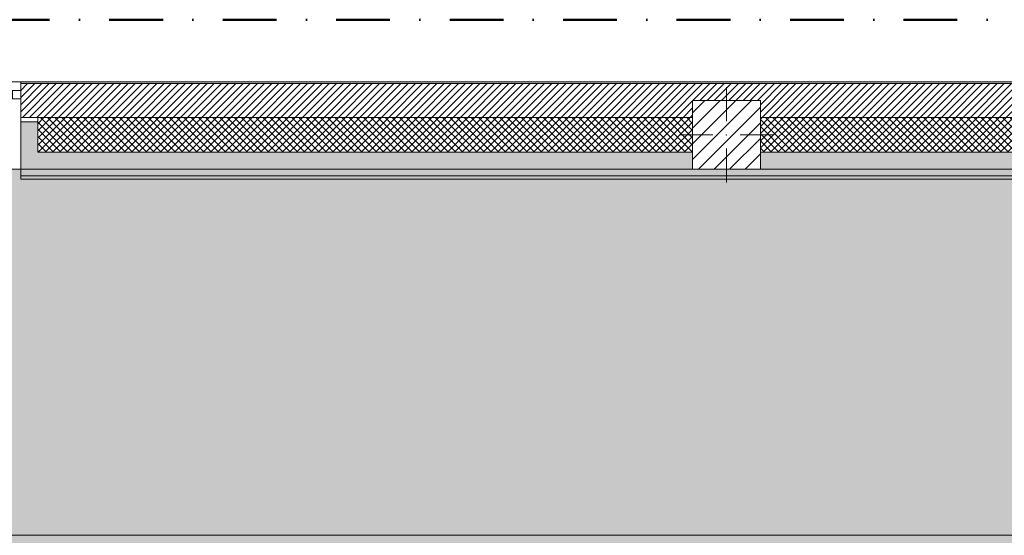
# Model space of a CAD drawing. Header units: millimetres. Extents: x -30280 to 19093, y -19247 to 4746.
# Tile 54 of 198: x -25886 to -20068, y 1701 to 4746. Entities that reach past the tile are written whole.
import ezdxf

# ---------------------------------------------------------------- set-up
doc = ezdxf.new("R2010")
doc.units = ezdxf.units.MM
doc.header["$MEASUREMENT"] = 0
doc.linetypes.add('Punto & Rayas', pattern=[670.277762, 317.5, -176.388889, 0, -176.388874])
doc.linetypes.add('Wipeout_Contour', pattern=[1000, 0, -1000])
for name, color, linetype, lineweight, true_color in [('01_2D_Ambit_Pluma_Nº__242', 7, 'Continuous', 50, 0xfb0013), ('12_FAÇ_Façana_Pluma_Nº__102', 7, 'Continuous', 5, 0xcccccc), ('12_FAÇ_Façana_Pluma_Nº__174', 7, 'Continuous', 13, 0xe4ad2c), ('12_FAÇ_Façana_Pluma_Nº__176', 7, 'Continuous', 15, 0x93a0c6), ('12_FAÇ_Façana_Pluma_Nº__43', 7, 'Continuous', 5, 0xa4a4a6), ('14_PAV_Paviment existent_Pluma_Nº__197', 7, 'Continuous', 0, 0xffe68e), ('Nuevo_08_E_Envans secs_Pluma_Nº__176', 7, 'Continuous', 15, 0x93a0c6), ('Nuevo_14_PAV_Soft Light Grey 0554_Pluma_Nº__245', 7, 'Continuous', 13, 0xe8e8e8), ('Ventanas Archicad_Pluma_Nº__23', 7, 'Continuous', 5, 0xa4a4a6), ('Ventanas Archicad_Pluma_Nº__3', 7, 'Continuous', 5, 0xa4a4a4), ('Ventanas Archicad_Pluma_Nº__43', 7, 'Continuous', 5, 0xa4a4a6)]:
    doc.layers.add(name, color=color, linetype=linetype, lineweight=lineweight, true_color=true_color)
for name, color, linetype in [('10_ESTR_Pilars', 7, 'Continuous'), ('12_FAÇ_Façana', 7, 'Continuous'), ('14_PAV_Paviment existent', 7, 'Continuous'), ('Nuevo_08_E_Envans secs', 7, 'Continuous'), ('Nuevo_14_PAV_Soft Light Grey 0554', 7, 'Continuous'), ('Ventanas Archicad', 7, 'Continuous')]:
    doc.layers.add(name, color=color, linetype=linetype)
for name, color, linetype, lineweight in [('10_ESTR_Pilars_Pluma_Nº__20', 1, 'Continuous', 5), ('10_ESTR_Pilars_Pluma_Nº__28', 7, 'Continuous', 20), ('10_ESTR_Pilars_Pluma_Nº__42', 8, 'Continuous', 25), ('12_FAÇ_Façana_Pluma_Nº__2', 8, 'Continuous', 5), ('12_FAÇ_Façana_Pluma_Nº__7', 7, 'Continuous', 5), ('Nuevo_08_E_Envans secs_Pluma_Nº__7', 7, 'Continuous', 5), ('Ventanas Archicad_Pluma_Nº__7', 7, 'Continuous', 5)]:
    doc.layers.add(name, color=color, linetype=linetype, lineweight=lineweight)
pattern_1 = [(45, (0, 0), (-21.213203, 21.213203), []), (135, (0, 0), (21.213203, 21.213203), [])]

# ---------------------------------------------------------------- blocks, each defined once
blk = doc.blocks.new('Forjado_1_1', base_point=(-28067.1, -1194.2))
at = {"layer": 'Nuevo_14_PAV_Soft Light Grey 0554_Pluma_Nº__245', "linetype": 'Continuous', "lineweight": 0, "true_color": 0xe8e8e8}
blk.add_hatch(color=254, dxfattribs=at).paths.add_polyline_path([(-28067.1, -1194.2), (-1631.1, -1193.6), (-1631.1, -6939), (-1556.1, -6939), (-1556.1, -7504), (-1616.3, -7504), (-1616, -11936), (-1564.9, -11936), (-1564.9, -12492), (-2024.1, -12492), (-2024.1, -12339), (-6997.4, -12339), (-6997.4, -12547.6), (-7503.4, -12547.6), (-7503.4, -12392), (-10667.8, -12392), (-10669.1, -13665), (-1552.9, -13674.6), (-1558.6, -16962.1), (375.4, -16966.2), (375.9, -16736), (1079.4, -16736), (1078.8, -17114.6), (2622.8, -17117), (2622.9, -17065.8), (5778.9, -17070.7), (5778.9, -16739), (6378.9, -16739), (6378.9, -12489), (5778.9, -12489), (5779.7, -11938.9), (5998.9, -11938.9), (5998.9, -7489), (5778.9, -7489), (5778.9, -6939), (5998.9, -6939), (5998.9, -1709), (5758.9, -1709), (5758.9, 1700.9), (-28050.8, 1700.9)])
at = {"layer": 'Nuevo_14_PAV_Soft Light Grey 0554_Pluma_Nº__245', "color": 254, "linetype": 'Continuous', "lineweight": 13, "true_color": 0xe8e8e8, "flags": 128}
blk.add_lwpolyline([(-1631.1, -1193.6), (-28067.1, -1194.2), (-28050.8, 1700.9), (5758.9, 1700.9)], dxfattribs=at)
blk = doc.blocks.new('Forjado_4_1', base_point=(5758.9, 1700.9))
at = {"layer": '14_PAV_Paviment existent_Pluma_Nº__197', "linetype": 'Continuous', "lineweight": 0, "true_color": 0xffe68e}
blk.add_hatch(color=41, dxfattribs=at).paths.add_polyline_path([(5758.9, 1700.9), (5758.9, 3863.5), (-28038.7, 3863.5), (-28050.8, 1700.9)])
at = {"layer": '14_PAV_Paviment existent_Pluma_Nº__197', "color": 41, "linetype": 'Continuous', "lineweight": 0, "true_color": 0xffe68e, "flags": 128}
blk.add_lwpolyline([(5758.9, 1700.9), (-28050.8, 1700.9), (-28038.7, 3863.5), (5758.9, 3863.5)], close=True, dxfattribs=at)
blk = doc.blocks.new('Ventana Vertical Multi-Faja 27_4')
at = {"layer": 'Ventanas Archicad_Pluma_Nº__23', "color": 253, "linetype": 'Continuous', "lineweight": 5, "true_color": 0xa4a4a6}
for p, q in [((-600, 0), (-550, 0)), ((-550, 0), (-550, -50)), ((550, -50), (550, 0)), ((550, 0), (600, 0)), ((-550, -50), (-600, -50)), ((600, -50), (550, -50))]:
    blk.add_line(p, q, dxfattribs=at)
at = {"layer": 'Ventanas Archicad_Pluma_Nº__3', "color": 253, "linetype": 'Continuous', "lineweight": 5, "true_color": 0xa4a4a4}
for p, q in [((-600, 50), (600, 50)), ((-550, 0), (550, 0)), ((-550, -25), (550, -25)), ((550, -50), (-550, -50)), ((-600, -465), (600, -465))]:
    blk.add_line(p, q, dxfattribs=at)
at = {"layer": 'Ventanas Archicad_Pluma_Nº__43', "color": 253, "linetype": 'Continuous', "lineweight": 5, "true_color": 0xa4a4a6}
for p, q in [((-600, -160), (-600, -185)), ((600, -160), (600, -185))]:
    blk.add_line(p, q, dxfattribs=at)
at = {"layer": 'Ventanas Archicad_Pluma_Nº__7', "color": 7, "linetype": 'Continuous', "lineweight": 5}
for p, q in [((-600, 50), (-600, 40)), ((-600, 40), (-600, 0)), ((-600, 0), (-600, -50)), ((-600, 0), (-600, -50)), ((600, 50), (600, 40)), ((600, 40), (600, 0)), ((600, 0), (600, -50)), ((600, 0), (600, -50)), ((-600, -50), (-600, -160)), ((600, -50), (600, -160)), ((-600, -185), (-600, -365)), ((-600, -185), (-600, -365)), ((600, -185), (600, -365)), ((600, -185), (600, -365)), ((-600, -365), (-600, -465)), ((-600, -365), (-600, -465)), ((600, -365), (600, -465)), ((600, -365), (600, -465))]:
    blk.add_line(p, q, dxfattribs=at)
blk = doc.blocks.new('Muro_3_1', base_point=(11882.6, 4378.5))
at = {"layer": '12_FAÇ_Façana', "linetype": 'Continuous', "lineweight": 0, "true_color": 0x000000}
h = blk.add_hatch(dxfattribs=at)
h.set_pattern_fill('Yeso_0001', color=18, style=0, pattern_type=2)
h.set_pattern_definition([(0, (0, 0), (0, 75), [0, -75])])
h.paths.add_polyline_path([(-25879.1, 4168.5), (-25879.1, 4143.5), (-25779.1, 4143.5), (-25779.1, 4168.5)])
at = {"layer": '12_FAÇ_Façana_Pluma_Nº__102', "linetype": 'Continuous', "lineweight": 0, "true_color": 0xe5e5e5}
for points in [[(-25779.1, 3963.5), (-25779.1, 4143.5), (-25879.1, 4143.5), (-25879.1, 3863.5)], [(-25779.1, 3963.5), (-25879.1, 3863.5), (-21909.8, 3863.5), (-21909.8, 3963.5)], [(-21509.8, 3863.5), (-18909.8, 3863.5), (-18909.8, 3963.5), (-21509.8, 3963.5)]]:
    blk.add_hatch(color=254, dxfattribs=at).paths.add_polyline_path(points)
at = {"layer": '12_FAÇ_Façana_Pluma_Nº__174', "linetype": 'Continuous', "lineweight": 13, "true_color": 0xe4ad2c}
h = blk.add_hatch(dxfattribs=at)
h.set_pattern_fill('SATE_Aislamiento_0001', color=42, style=0, pattern_type=2)
h.set_pattern_definition(pattern_1)
h.paths.add_polyline_path([(-21909.8, 4168.5), (-25779.1, 4168.5), (-25779.1, 4143.5), (-25779.1, 3963.5), (-21909.8, 3963.5)])
h = blk.add_hatch(dxfattribs=at)
h.set_pattern_fill('SATE_Aislamiento_0001', color=42, style=0, pattern_type=2)
h.set_pattern_definition(pattern_1)
h.paths.add_polyline_path([(-21509.8, 3963.5), (-18909.8, 3963.5), (-18909.8, 4168.5), (-21509.8, 4168.5)])
at = {"layer": '12_FAÇ_Façana_Pluma_Nº__176', "linetype": 'Continuous', "lineweight": 0, "true_color": 0x495063}
blk.add_hatch(color=251, dxfattribs=at).paths.add_polyline_path([(-25879.1, 4368.5), (-1110.5, 4368.5), (-1110.5, 4378.5), (-25879.1, 4378.5)])
at = {"layer": '12_FAÇ_Façana_Pluma_Nº__2', "linetype": 'Continuous', "lineweight": 5}
h = blk.add_hatch(dxfattribs=at)
h.set_pattern_fill('Ceramic_0001', color=8, style=0, pattern_type=2)
h.set_pattern_definition([(45, (0, 0), (-21.213203, 21.213203), [])])
h.paths.add_polyline_path([(-1110.5, 4368.5), (-25879.1, 4368.5), (-25879.1, 4168.5), (-21909.8, 4168.5), (-21909.8, 4268), (-21509.8, 4268), (-21509.8, 4168.5), (-18909.8, 4168.5), (-18909.8, 4268), (-18509.8, 4268), (-18509.8, 4168.5), (-7400.5, 4168.5), (-7400.5, 4268), (-7000.5, 4268), (-7000.5, 4168.5), (-2000.5, 4168.5), (-2000.5, 4268), (-1600.5, 4268), (-1600.5, 4168.5), (-1110.5, 4168.5)])
at = {"layer": '12_FAÇ_Façana_Pluma_Nº__43', "color": 253, "linetype": 'Continuous', "lineweight": 5, "true_color": 0xa4a4a6}
for p, q in [((-25879.1, 4168.5), (-25879.1, 4143.5)), ((-25779.1, 4168.5), (-25879.1, 4168.5)), ((-25879.1, 4143.5), (-25779.1, 4143.5)), ((-25779.1, 4143.5), (-25779.1, 4168.5))]:
    blk.add_line(p, q, dxfattribs=at)
at = {"layer": '12_FAÇ_Façana_Pluma_Nº__7', "color": 7, "linetype": 'Continuous', "lineweight": 5}
for p, q in [((-25879.1, 4378.5), (-25879.1, 4368.5)), ((-1110.5, 4368.5), (-25879.1, 4368.5)), ((-25879.1, 4368.5), (-25879.1, 4328.5)), ((-25879.1, 4328.5), (-25879.1, 4278.5)), ((-25879.1, 4278.5), (-25879.1, 4168.5)), ((-25879.1, 4143.5), (-25879.1, 3963.5)), ((-25879.1, 4143.5), (-25879.1, 3963.5)), ((-21909.8, 4168.5), (-25779.1, 4168.5)), ((-25779.1, 3963.5), (-25779.1, 4143.5)), ((-18909.8, 4168.5), (-21509.8, 4168.5)), ((-25879.1, 3963.5), (-25879.1, 3863.5)), ((-25879.1, 3963.5), (-25879.1, 3863.5)), ((-25779.1, 3963.5), (-21909.8, 3963.5)), ((-21509.8, 3963.5), (-18909.8, 3963.5))]:
    blk.add_line(p, q, dxfattribs=at)
at = {"layer": '12_FAÇ_Façana_Pluma_Nº__7', "color": 7, "linetype": 'Continuous', "lineweight": 5, "flags": 128}
for points in [[(-1110.5, 4378.5), (-25879.1, 4378.5)], [(-25879.1, 3863.5), (-21909.8, 3863.5)], [(-21509.8, 3863.5), (-18909.8, 3863.5)]]:
    blk.add_lwpolyline(points, dxfattribs=at)
at = {"layer": 'Ventanas Archicad', "color": 253, "linetype": 'Continuous', "lineweight": 5, "true_color": 0xa4a4a6, "zscale": 1000}
blk.add_blockref('Ventana Vertical Multi-Faja 27_4', (-26479.1, 4328.5), dxfattribs=at)
blk = doc.blocks.new('Muro_157_1', base_point=(-25879.1, 3803.5))
at = {"layer": 'Nuevo_08_E_Envans secs_Pluma_Nº__176', "linetype": 'Continuous', "lineweight": 0, "true_color": 0x495063}
blk.add_hatch(color=251, dxfattribs=at).paths.add_polyline_path([(-25879.1, 3803.5), (-18871.1, 3803.5), (-18871.1, 3823.5), (-25879.1, 3823.5)])
at = {"layer": 'Nuevo_08_E_Envans secs_Pluma_Nº__7', "color": 7, "linetype": 'Continuous', "lineweight": 5}
blk.add_line((-25879.1, 3823.5), (-18871.1, 3823.5), dxfattribs=at)
at = {"layer": 'Nuevo_08_E_Envans secs_Pluma_Nº__7', "color": 7, "linetype": 'Continuous', "lineweight": 5, "flags": 128}
for points in [[(-21909.8, 3863.5), (-25879.1, 3863.5)], [(-25879.1, 3863.5), (-25879.1, 3803.5)], [(-18909.8, 3863.5), (-21509.8, 3863.5)], [(-25879.1, 3803.5), (-18871.1, 3803.5)]]:
    blk.add_lwpolyline(points, dxfattribs=at)
blk = doc.blocks.new('Pilar_35_1', base_point=(-21709.8, 4065.7))
at = {"color": 254, "linetype": 'Wipeout_Contour', "lineweight": 0, "ltscale": 88352.480764}
blk.add_wipeout([(-21909.8, 3863.5), (-21509.8, 3863.5), (-21509.8, 4268), (-21909.8, 4268)], dxfattribs=at).dxf.layer = '10_ESTR_Pilars'
at = {"layer": '10_ESTR_Pilars_Pluma_Nº__42', "linetype": 'Continuous', "lineweight": 25}
h = blk.add_hatch(dxfattribs=at)
h.set_pattern_fill('00_GCT_trama_45º_e1_400__05', color=8, style=0, pattern_type=2)
h.set_pattern_definition([(45, (0, 0), (-45.96194, 45.96194), [])])
h.paths.add_polyline_path([(-21909.8, 3863.5), (-21509.8, 3863.5), (-21509.8, 4268), (-21909.8, 4268)])
at = {"layer": '10_ESTR_Pilars_Pluma_Nº__20', "color": 1, "linetype": 'Continuous', "lineweight": 5}
for p, q in [((-21709.8, 4145.7), (-21709.8, 4348)), ((-21789.8, 4065.7), (-21989.8, 4065.7)), ((-21629.8, 4065.7), (-21429.8, 4065.7)), ((-21709.8, 3985.7), (-21709.8, 3783.5))]:
    blk.add_line(p, q, dxfattribs=at)
blk.add_point((-21709.8, 4065.7), dxfattribs=at)
at = {"layer": '10_ESTR_Pilars_Pluma_Nº__28', "color": 7, "linetype": 'Continuous', "lineweight": 20, "flags": 128}
blk.add_lwpolyline([(-21909.8, 3863.5), (-21509.8, 3863.5), (-21509.8, 4268), (-21909.8, 4268)], close=True, dxfattribs=at)

msp = doc.modelspace()

# ---------------------------------------------------------------- linework, layer by layer
at = {"layer": '01_2D_Ambit_Pluma_Nº__242', "color": 1, "linetype": 'Punto & Rayas', "lineweight": 50, "true_color": 0xfb0013, "flags": 128}
msp.add_lwpolyline([(-28416.6, -2249.6), (-28416.6, 4745.9), (7590.1, 4745.9), (7590.1, -1864.5), (6642.9, -1864.5), (6642.9, -11392.7), (6642.9, -17756.6), (-18985.9, -17756.6), (-18985.9, -11834.9), (-2447.9, -11834.9), (-2447.9, -2249.6)], close=True, dxfattribs=at)

# ---------------------------------------------------------------- block references
at = {"layer": '12_FAÇ_Façana', "color": 7, "lineweight": 20}
msp.add_blockref('Muro_3_1', (11882.6, 4378.5), dxfattribs=at)
at = {"layer": '14_PAV_Paviment existent', "color": 41, "linetype": 'Continuous', "lineweight": 0, "true_color": 0xffe68e}
msp.add_blockref('Forjado_4_1', (5758.9, 1700.9), dxfattribs=at)
at = {"layer": 'Nuevo_08_E_Envans secs', "color": 7, "lineweight": 20}
msp.add_blockref('Muro_157_1', (-25879.1, 3803.5), dxfattribs=at)
at = {"layer": 'Nuevo_14_PAV_Soft Light Grey 0554', "color": 254, "linetype": 'Continuous', "lineweight": 13, "true_color": 0xe8e8e8}
msp.add_blockref('Forjado_1_1', (-28067.1, -1194.2), dxfattribs=at)

# ---------------------------------------------------------------- next in the draw order: block references
at = {"layer": '10_ESTR_Pilars', "color": 7, "lineweight": 20}
msp.add_blockref('Pilar_35_1', (-21709.8, 4065.7), dxfattribs=at)

doc.saveas('drawing.dxf')
